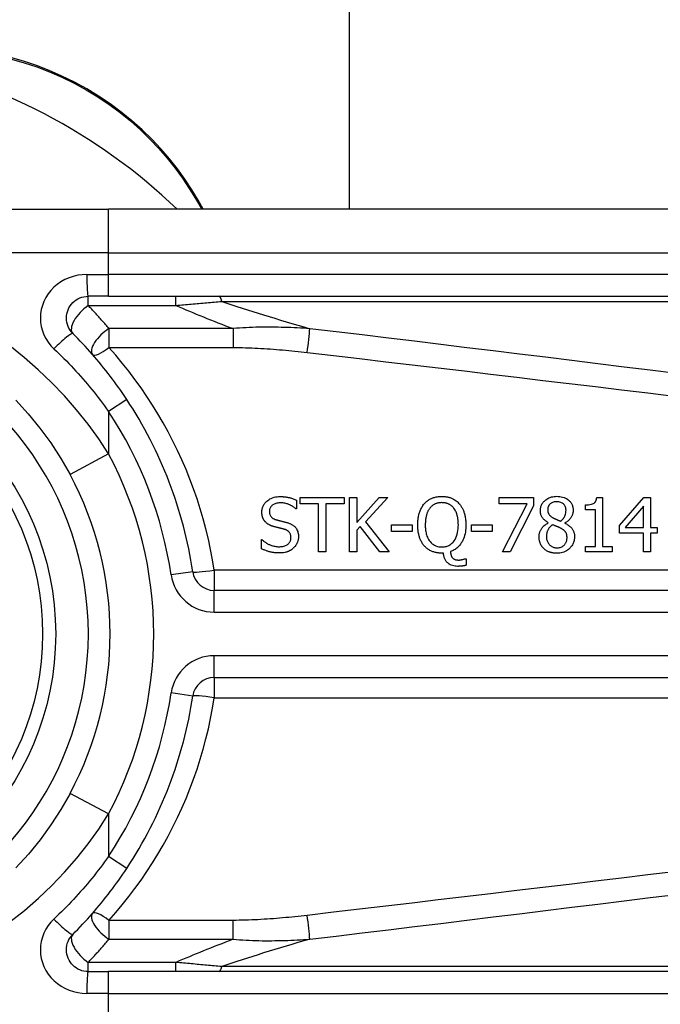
# Model space of a CAD drawing. Header units: inches. Extents: x 20 to 683, y 61 to 320.
# Tile 168 of 256: x 162.95 to 163.529, y 195.4 to 196.29. Entities that reach past the tile are written whole.
import ezdxf

# ---------------------------------------------------------------- set-up
doc = ezdxf.new("R2010")
doc.units = ezdxf.units.IN
doc.header["$MEASUREMENT"] = 0
doc.layers.add('Visible Edges(ANSI)', color=7, linetype='Continuous', lineweight=25)
doc.layers.add('Visible Tangent Edges(ANSI)', color=7, linetype='Continuous', lineweight=25)

msp = doc.modelspace()

# ---------------------------------------------------------------- linework, layer by layer
at = {"layer": 'Visible Edges(ANSI)'}
for p, q in [((163.24834, 196.11859), (163.24834, 214.48973)), ((163.11617, 196.11859), (163.11154, 196.12659)), ((162.79327, 196.11859), (163.03053, 196.11859)), ((163.6796, 196.11859), (163.03053, 196.11859)), ((163.03053, 196.03985), (163.01211, 196.03985)), ((163.03053, 196.03985), (163.6796, 196.03985)), ((163.20023, 195.85566), (163.20023, 195.84785)), ((163.20378, 195.85798), (163.24335, 195.85798)), ((163.20378, 195.85216), (163.20378, 195.85798)), ((163.24335, 195.85798), (163.24335, 195.85216)), ((163.24833, 195.80877), (163.24833, 195.85798)), ((163.24833, 195.85798), (163.25487, 195.85798)), ((163.25487, 195.85798), (163.25487, 195.83537)), ((163.25487, 195.83537), (163.27505, 195.85798)), ((163.28303, 195.85798), (163.26265, 195.836)), ((163.27505, 195.85798), (163.28303, 195.85798)), ((163.38345, 195.8522), (163.38345, 195.85798)), ((163.38345, 195.85798), (163.41467, 195.85798)), ((163.41467, 195.85798), (163.41467, 195.8506)), ((163.47166, 195.85814), (163.47677, 195.85814)), ((163.47677, 195.85814), (163.47677, 195.81379)), ((163.49228, 195.83261), (163.51429, 195.85798)), ((163.51429, 195.85798), (163.52036, 195.85798)), ((163.52036, 195.85798), (163.52036, 195.83098)), ((163.20023, 195.84785), (163.19976, 195.84785)), ((163.22029, 195.85216), (163.20378, 195.85216)), ((163.22029, 195.80877), (163.22029, 195.85216)), ((163.24335, 195.85216), (163.22683, 195.85216)), ((163.22683, 195.85216), (163.22683, 195.80877)), ((163.40885, 195.8522), (163.38345, 195.8522)), ((163.38636, 195.80877), (163.40885, 195.8522)), ((163.41467, 195.8506), (163.39338, 195.80877)), ((163.46149, 195.84677), (163.46149, 195.85128)), ((163.47043, 195.84677), (163.46149, 195.84677)), ((163.47043, 195.81379), (163.47043, 195.84677)), ((163.51401, 195.8502), (163.49746, 195.83098)), ((163.51401, 195.83098), (163.51401, 195.8502)), ((163.25774, 195.83166), (163.25487, 195.82843)), ((163.27573, 195.80877), (163.25774, 195.83166)), ((163.26265, 195.836), (163.28422, 195.80877)), ((163.28614, 195.82731), (163.28614, 195.83329)), ((163.28614, 195.83329), (163.30476, 195.83329)), ((163.30476, 195.83329), (163.30476, 195.82731)), ((163.3586, 195.82731), (163.3586, 195.83329)), ((163.3586, 195.83329), (163.37722, 195.83329)), ((163.37722, 195.83329), (163.37722, 195.82731)), ((163.42787, 195.83505), (163.42787, 195.83525)), ((163.44287, 195.83497), (163.44287, 195.83477)), ((163.49228, 195.82567), (163.49228, 195.83261)), ((163.49746, 195.83098), (163.51401, 195.83098)), ((163.52036, 195.83098), (163.52622, 195.83098)), ((163.52622, 195.83098), (163.52622, 195.82567)), ((163.16869, 195.81993), (163.16917, 195.81993)), ((163.16869, 195.81172), (163.16869, 195.81993)), ((163.25487, 195.82843), (163.25487, 195.80877)), ((163.30476, 195.82731), (163.28614, 195.82731)), ((163.37722, 195.82731), (163.3586, 195.82731)), ((163.51401, 195.82567), (163.49228, 195.82567)), ((163.51401, 195.80877), (163.51401, 195.82567)), ((163.52036, 195.82567), (163.52036, 195.80877)), ((163.52622, 195.82567), (163.52036, 195.82567)), ((163.46149, 195.81379), (163.47043, 195.81379)), ((163.46149, 195.80877), (163.46149, 195.81379)), ((163.47677, 195.81379), (163.4855, 195.81379)), ((163.4855, 195.81379), (163.4855, 195.80877)), ((163.22683, 195.80877), (163.22029, 195.80877)), ((163.25487, 195.80877), (163.24833, 195.80877)), ((163.28422, 195.80877), (163.27573, 195.80877)), ((163.33316, 195.80773), (163.33164, 195.80773)), ((163.3527, 195.80266), (163.35358, 195.80266)), ((163.35358, 195.80266), (163.35358, 195.79672)), ((163.39338, 195.80877), (163.38636, 195.80877)), ((163.4855, 195.80877), (163.46149, 195.80877)), ((163.52036, 195.80877), (163.51401, 195.80877)), ((163.77802, 195.77409), (163.12604, 195.77409)), ((163.12604, 195.69537), (163.77802, 195.69537)), ((163.01211, 195.42961), (163.03053, 195.42961)), ((163.6796, 195.42961), (163.03053, 195.42961))]:
    msp.add_line(p, q, dxfattribs=at)
at = {"layer": 'Visible Edges(ANSI)', "flags": 128}
for points in [[(163.11154, 196.12659), (163.10579, 196.13608), (163.09953, 196.14551), (163.09277, 196.15483), (163.08551, 196.16401), (163.07776, 196.173), (163.06953, 196.18177), (163.06083, 196.19027), (163.05165, 196.19846), (163.04203, 196.20629), (163.03197, 196.21372), (163.02154, 196.22072), (163.01077, 196.22725), (162.99973, 196.2333), (162.98844, 196.23885), (162.97698, 196.24385), (162.96537, 196.2483), (162.95368, 196.25217), (162.94195, 196.25548)], [(162.99819, 196.00624), (162.99691, 196.00766), (162.99577, 196.00921), (162.99478, 196.01087), (162.99396, 196.01261), (162.9933, 196.01443), (162.99282, 196.01631), (162.99253, 196.01822), (162.99242, 196.02015), (162.99251, 196.02208), (162.9928, 196.02399), (162.99328, 196.02587), (162.99394, 196.02769), (162.99477, 196.02945), (162.99576, 196.03111), (162.99691, 196.03266), (162.99819, 196.03409), (162.99962, 196.03538), (163.00116, 196.03652), (163.00282, 196.03752), (163.00456, 196.03834), (163.00638, 196.039), (163.00826, 196.03947), (163.01018, 196.03975), (163.01211, 196.03985)], [(163.04695, 195.94658), (163.04516, 195.94925), (163.04336, 195.95191), (163.04152, 195.95456), (163.03967, 195.95719), (163.03779, 195.95981), (163.03589, 195.96241), (163.03397, 195.96499), (163.03202, 195.96756), (163.03006, 195.97012), (163.02807, 195.97266), (163.02606, 195.97518), (163.02403, 195.97768), (163.02198, 195.98017), (163.01991, 195.98263), (163.01783, 195.98508), (163.01572, 195.98751), (163.01359, 195.98992), (163.01144, 195.99231), (163.00928, 195.99469), (163.0071, 195.99704), (163.00489, 195.99937), (163.00268, 196.00168), (163.00044, 196.00397), (162.99819, 196.00624)], [(162.94677, 195.946), (162.95795, 195.9337), (162.96851, 195.92077), (162.9784, 195.90726), (162.98752, 195.89324), (162.99583, 195.87876)], [(163.16905, 195.84478), (163.16907, 195.84558), (163.16913, 195.84638), (163.16925, 195.84716), (163.16941, 195.84794), (163.16961, 195.84871), (163.16987, 195.84946), (163.17018, 195.85021), (163.17054, 195.85092), (163.17094, 195.85161), (163.17138, 195.85227), (163.17187, 195.85291), (163.17239, 195.85352), (163.17296, 195.85411), (163.17362, 195.85473), (163.1744, 195.85538), (163.17531, 195.85603), (163.17635, 195.85666), (163.17753, 195.85725), (163.17881, 195.85777), (163.18012, 195.85818), (163.18147, 195.85849), (163.18284, 195.8587), (163.18421, 195.85882), (163.1856, 195.85886)], [(163.1856, 195.85886), (163.18617, 195.85885), (163.18673, 195.85884), (163.1873, 195.85882), (163.18787, 195.85879), (163.18844, 195.85876), (163.189, 195.85871), (163.18957, 195.85866), (163.19013, 195.85859), (163.19069, 195.85852), (163.19126, 195.85844), (163.19182, 195.85835), (163.19237, 195.85825), (163.19293, 195.85814), (163.19349, 195.85802), (163.19406, 195.85789), (163.19466, 195.85773), (163.19529, 195.85756), (163.19595, 195.85737), (163.19662, 195.85715), (163.19732, 195.85691), (163.19803, 195.85664), (163.19875, 195.85634), (163.19949, 195.85602), (163.20023, 195.85566)], [(163.31581, 195.85231), (163.3163, 195.85286), (163.31681, 195.85339), (163.31734, 195.85389), (163.31789, 195.85437), (163.31845, 195.85483), (163.31903, 195.85527), (163.31963, 195.85569), (163.32025, 195.85608), (163.32089, 195.85644), (163.32154, 195.85679), (163.32221, 195.85711), (163.32289, 195.8574), (163.32358, 195.85767), (163.32428, 195.85791), (163.32499, 195.85813), (163.32571, 195.85832), (163.32644, 195.85849), (163.32718, 195.85864), (163.32791, 195.85876), (163.32865, 195.85885), (163.3294, 195.85892), (163.33014, 195.85897), (163.33089, 195.859), (163.33164, 195.85901)], [(163.33164, 195.85901), (163.33228, 195.85901), (163.33291, 195.85899), (163.33354, 195.85895), (163.33417, 195.8589), (163.3348, 195.85883), (163.33543, 195.85875), (163.33605, 195.85864), (163.33667, 195.85853), (163.33728, 195.85839), (163.33789, 195.85824), (163.3385, 195.85806), (163.3391, 195.85787), (163.3397, 195.85766), (163.34029, 195.85743), (163.34091, 195.85717), (163.34158, 195.85685), (163.34231, 195.85647), (163.34307, 195.85604), (163.34386, 195.85553), (163.34465, 195.85497), (163.34542, 195.85436), (163.34615, 195.85372), (163.34685, 195.85303), (163.34751, 195.85231)], [(163.42073, 195.84613), (163.42075, 195.84688), (163.42081, 195.84762), (163.42091, 195.84835), (163.42106, 195.84908), (163.42125, 195.84979), (163.42148, 195.85049), (163.42177, 195.85119), (163.42209, 195.85185), (163.42246, 195.8525), (163.42287, 195.85311), (163.42331, 195.85371), (163.4238, 195.85427), (163.42432, 195.85482), (163.42492, 195.85539), (163.42562, 195.85597), (163.42643, 195.85656), (163.42736, 195.85712), (163.4284, 195.85765), (163.42953, 195.85812), (163.4307, 195.85848), (163.4319, 195.85876), (163.43311, 195.85895), (163.43434, 195.85906), (163.43557, 195.85909)], [(163.43557, 195.85909), (163.4369, 195.85906), (163.43823, 195.85894), (163.43954, 195.85874), (163.44084, 195.85845), (163.4421, 195.85805), (163.4433, 195.85755), (163.44434, 195.857), (163.44523, 195.85643), (163.44598, 195.85587), (163.44661, 195.85533), (163.44712, 195.85483), (163.4476, 195.85431), (163.44804, 195.85377), (163.44844, 195.85321), (163.44881, 195.85262), (163.44915, 195.85201), (163.44944, 195.85137), (163.4497, 195.85072), (163.44991, 195.85005), (163.45008, 195.84937), (163.45021, 195.84867), (163.4503, 195.84798), (163.45035, 195.84728), (163.45037, 195.84657)], [(163.46149, 195.85128), (163.46287, 195.85131), (163.46423, 195.8514), (163.46555, 195.85157), (163.46679, 195.85184), (163.46791, 195.85221), (163.46874, 195.85259), (163.46928, 195.85293), (163.4696, 195.85318), (163.46985, 195.85341), (163.47008, 195.85366), (163.47029, 195.85393), (163.47049, 195.85421), (163.47067, 195.8545), (163.47083, 195.85481), (163.47098, 195.85512), (163.47111, 195.85544), (163.47122, 195.85576), (163.47132, 195.85609), (163.4714, 195.85643), (163.47148, 195.85677), (163.47154, 195.85711), (163.47159, 195.85745), (163.47163, 195.85779), (163.47166, 195.85814)], [(163.18604, 195.85319), (163.18518, 195.85317), (163.18433, 195.85311), (163.18348, 195.853), (163.18264, 195.85284), (163.18182, 195.85263), (163.18102, 195.85235), (163.18027, 195.85203), (163.17961, 195.85168), (163.17904, 195.85132), (163.17856, 195.85097), (163.17816, 195.85063), (163.17782, 195.85031), (163.17751, 195.84998), (163.17723, 195.84964), (163.17697, 195.84928), (163.17674, 195.8489), (163.17653, 195.8485), (163.17635, 195.84809), (163.1762, 195.84767), (163.17607, 195.84724), (163.17598, 195.8468), (163.17592, 195.84635), (163.17588, 195.84591), (163.17587, 195.84546)], [(163.19976, 195.84785), (163.19939, 195.84817), (163.19902, 195.84848), (163.19864, 195.84878), (163.19825, 195.84907), (163.19785, 195.84935), (163.19745, 195.84962), (163.19703, 195.84989), (163.19662, 195.85014), (163.19619, 195.85038), (163.19576, 195.85062), (163.19533, 195.85084), (163.19489, 195.85106), (163.19446, 195.85127), (163.19401, 195.85147), (163.19352, 195.85169), (163.19293, 195.85192), (163.19227, 195.85217), (163.19151, 195.85241), (163.19068, 195.85263), (163.18977, 195.85283), (163.18884, 195.85299), (163.18791, 195.8531), (163.18698, 195.85317), (163.18604, 195.85319)], [(163.30991, 195.83333), (163.30991, 195.83413), (163.30993, 195.83493), (163.30997, 195.83574), (163.31001, 195.83654), (163.31008, 195.83734), (163.31016, 195.83815), (163.31026, 195.83895), (163.31038, 195.83975), (163.31051, 195.84054), (163.31067, 195.84133), (163.31084, 195.84212), (163.31104, 195.84289), (163.31125, 195.84366), (163.3115, 195.84442), (163.31176, 195.84519), (163.31206, 195.84598), (163.3124, 195.84677), (163.31276, 195.84757), (163.31317, 195.84837), (163.31361, 195.84918), (163.31409, 195.84998), (163.31462, 195.85077), (163.31519, 195.85155), (163.31581, 195.85231)], [(163.32075, 195.84825), (163.32045, 195.84784), (163.32017, 195.84743), (163.31989, 195.84701), (163.31964, 195.84658), (163.31939, 195.84614), (163.31916, 195.84569), (163.31895, 195.84524), (163.31874, 195.84478), (163.31855, 195.84431), (163.31837, 195.84384), (163.3182, 195.84337), (163.31804, 195.84288), (163.31788, 195.84235), (163.31772, 195.84178), (163.31756, 195.84116), (163.31741, 195.8405), (163.31727, 195.83979), (163.31714, 195.83902), (163.31702, 195.83821), (163.31692, 195.83735), (163.31684, 195.83643), (163.31678, 195.83545), (163.31674, 195.83442), (163.31673, 195.83333)], [(163.33168, 195.85335), (163.33124, 195.85335), (163.3308, 195.85333), (163.33035, 195.85331), (163.32991, 195.85327), (163.32948, 195.85322), (163.32904, 195.85316), (163.3286, 195.85309), (163.32817, 195.85301), (163.32774, 195.85291), (163.32732, 195.8528), (163.3269, 195.85267), (163.32648, 195.85253), (163.32606, 195.85238), (163.32565, 195.8522), (163.3252, 195.85199), (163.32472, 195.85174), (163.32422, 195.85144), (163.3237, 195.8511), (163.32316, 195.8507), (163.32263, 195.85026), (163.32212, 195.84979), (163.32164, 195.8493), (163.32119, 195.84878), (163.32075, 195.84825)], [(163.34257, 195.84825), (163.34224, 195.84865), (163.34191, 195.84905), (163.34156, 195.84943), (163.34119, 195.84979), (163.34082, 195.85014), (163.34042, 195.85047), (163.34002, 195.85079), (163.3396, 195.85109), (163.33916, 195.85137), (163.33871, 195.85164), (163.33825, 195.85189), (163.33778, 195.85211), (163.3373, 195.85232), (163.33681, 195.85251), (163.33632, 195.85267), (163.33582, 195.85282), (163.33531, 195.85295), (163.3348, 195.85306), (163.33428, 195.85315), (163.33377, 195.85323), (163.33325, 195.85328), (163.33273, 195.85332), (163.3322, 195.85334), (163.33168, 195.85335)], [(163.3466, 195.83333), (163.34659, 195.83388), (163.34658, 195.83443), (163.34656, 195.83499), (163.34654, 195.83554), (163.34651, 195.8361), (163.34646, 195.83665), (163.34641, 195.83721), (163.34635, 195.83776), (163.34629, 195.83832), (163.34621, 195.83887), (163.34612, 195.83942), (163.34602, 195.83996), (163.34591, 195.84051), (163.34579, 195.84104), (163.34565, 195.84158), (163.34551, 195.84211), (163.34533, 195.84271), (163.34511, 195.84338), (163.34484, 195.84412), (163.34452, 195.84491), (163.34413, 195.84573), (163.34368, 195.84657), (163.34316, 195.84742), (163.34257, 195.84825)], [(163.34751, 195.85231), (163.34797, 195.85176), (163.34841, 195.85119), (163.34883, 195.8506), (163.34923, 195.85), (163.3496, 195.84939), (163.34995, 195.84877), (163.35029, 195.84813), (163.3506, 195.84749), (163.3509, 195.84683), (163.35118, 195.84616), (163.35144, 195.84549), (163.35169, 195.84479), (163.35193, 195.84406), (163.35216, 195.84329), (163.35237, 195.84248), (163.35257, 195.84163), (163.35276, 195.84075), (163.35292, 195.83982), (163.35306, 195.83886), (163.35319, 195.83784), (163.35328, 195.83679), (163.35336, 195.83568), (163.3534, 195.83453), (163.35342, 195.83333)], [(163.43553, 195.85423), (163.43477, 195.85421), (163.43401, 195.85413), (163.43326, 195.85401), (163.43252, 195.85382), (163.43181, 195.85357), (163.43114, 195.85326), (163.43057, 195.85294), (163.43008, 195.85261), (163.42967, 195.85228), (163.42934, 195.85198), (163.42906, 195.85169), (163.4288, 195.85138), (163.42856, 195.85106), (163.42834, 195.85073), (163.42815, 195.85038), (163.42797, 195.85002), (163.42782, 195.84965), (163.42769, 195.84927), (163.42758, 195.84888), (163.4275, 195.84849), (163.42743, 195.8481), (163.42739, 195.8477), (163.42736, 195.84729), (163.42735, 195.84689)], [(163.42735, 195.84689), (163.42736, 195.84663), (163.42737, 195.84637), (163.42739, 195.84611), (163.42741, 195.84585), (163.42745, 195.84559), (163.42749, 195.84533), (163.42754, 195.84508), (163.4276, 195.84482), (163.42767, 195.84457), (163.42775, 195.84432), (163.42784, 195.84407), (163.42794, 195.84383), (163.42807, 195.84355), (163.42823, 195.84324), (163.42844, 195.8429), (163.42869, 195.84254), (163.429, 195.84215), (163.42937, 195.84175), (163.42977, 195.84136), (163.4302, 195.84099), (163.43064, 195.84064), (163.4311, 195.84031), (163.43158, 195.84), (163.43206, 195.83971)], [(163.4439, 195.84649), (163.4439, 195.84689), (163.44387, 195.84728), (163.44383, 195.84767), (163.44377, 195.84806), (163.44369, 195.84844), (163.44359, 195.84882), (163.44348, 195.84919), (163.44334, 195.84956), (163.44318, 195.84992), (163.443, 195.85027), (163.44281, 195.85061), (163.44259, 195.85094), (163.44236, 195.85125), (163.44211, 195.85156), (163.44185, 195.85185), (163.44155, 195.85215), (163.44115, 195.85251), (163.44061, 195.8529), (163.43994, 195.85329), (163.43913, 195.85364), (163.43826, 195.85392), (163.43736, 195.8541), (163.43645, 195.8542), (163.43553, 195.85423)], [(163.17224, 195.83588), (163.17204, 195.83611), (163.17184, 195.83633), (163.17166, 195.83657), (163.17147, 195.8368), (163.1713, 195.83704), (163.17113, 195.83728), (163.17097, 195.83753), (163.17082, 195.83778), (163.17067, 195.83804), (163.17053, 195.8383), (163.17039, 195.83856), (163.17026, 195.83883), (163.17014, 195.8391), (163.17002, 195.83937), (163.16991, 195.83965), (163.16979, 195.83996), (163.16967, 195.84033), (163.16954, 195.84076), (163.16942, 195.84125), (163.1693, 195.84182), (163.1692, 195.84245), (163.16912, 195.84315), (163.16907, 195.84393), (163.16905, 195.84478)], [(163.17587, 195.84546), (163.17588, 195.84486), (163.17593, 195.84426), (163.17602, 195.84368), (163.17615, 195.84309), (163.17633, 195.84253), (163.17655, 195.84198), (163.1768, 195.8415), (163.17707, 195.84107), (163.17734, 195.8407), (163.17762, 195.84038), (163.17789, 195.8401), (163.17818, 195.83985), (163.17847, 195.8396), (163.17878, 195.83937), (163.1791, 195.83916), (163.17942, 195.83896), (163.17976, 195.83877), (163.18011, 195.83859), (163.18046, 195.83843), (163.18082, 195.83828), (163.18118, 195.83815), (163.18155, 195.83802), (163.18192, 195.8379), (163.18229, 195.8378)], [(163.18229, 195.8378), (163.18274, 195.83768), (163.1832, 195.83756), (163.18365, 195.83744), (163.1841, 195.83733), (163.18454, 195.83721), (163.18498, 195.8371), (163.18542, 195.837), (163.18586, 195.83689), (163.18629, 195.83678), (163.18672, 195.83668), (163.18715, 195.83658), (163.18757, 195.83647), (163.18799, 195.83637), (163.18841, 195.83627), (163.18882, 195.83617), (163.18923, 195.83606), (163.18963, 195.83596), (163.19004, 195.83586), (163.19044, 195.83575), (163.19083, 195.83565), (163.19122, 195.83554), (163.19161, 195.83543), (163.192, 195.83532), (163.19238, 195.83521)], [(163.42787, 195.83525), (163.42746, 195.83549), (163.42705, 195.83575), (163.42664, 195.83601), (163.42623, 195.83629), (163.42584, 195.83657), (163.42544, 195.83686), (163.42506, 195.83717), (163.42469, 195.83748), (163.42432, 195.83781), (163.42397, 195.83814), (163.42363, 195.83849), (163.4233, 195.83884), (163.42299, 195.83921), (163.42269, 195.83959), (163.42239, 195.84001), (163.42209, 195.8405), (163.4218, 195.84104), (163.42153, 195.84165), (163.42128, 195.84234), (163.42107, 195.84308), (163.42092, 195.84384), (163.42081, 195.8446), (163.42075, 195.84536), (163.42073, 195.84613)], [(163.43206, 195.83971), (163.4322, 195.83964), (163.43236, 195.83955), (163.43254, 195.83945), (163.43274, 195.83935), (163.43295, 195.83924), (163.43319, 195.83912), (163.43343, 195.83899), (163.4337, 195.83886), (163.43397, 195.83873), (163.43426, 195.83859), (163.43456, 195.83845), (163.43487, 195.8383), (163.43519, 195.83815), (163.43552, 195.83801), (163.43585, 195.83786), (163.43619, 195.83771), (163.43654, 195.83757), (163.43688, 195.83742), (163.43724, 195.83728), (163.43759, 195.83714), (163.43794, 195.83701), (163.4383, 195.83688), (163.43865, 195.83676), (163.439, 195.83664)], [(163.439, 195.83664), (163.43923, 195.83682), (163.43945, 195.837), (163.43967, 195.83718), (163.4399, 195.83737), (163.44011, 195.83756), (163.44033, 195.83776), (163.44054, 195.83796), (163.44075, 195.83816), (163.44095, 195.83837), (163.44115, 195.83858), (163.44135, 195.8388), (163.44153, 195.83902), (163.44172, 195.83925), (163.44189, 195.83948), (163.44206, 195.83971), (163.44222, 195.83995), (163.44237, 195.84019), (163.44259, 195.84056), (163.44288, 195.84115), (163.44319, 195.84195), (163.44349, 195.84295), (163.44373, 195.84412), (163.44386, 195.8453), (163.4439, 195.84649)], [(163.45037, 195.84657), (163.45036, 195.84612), (163.45033, 195.84567), (163.45028, 195.84522), (163.45022, 195.84478), (163.45014, 195.84434), (163.45005, 195.84391), (163.44994, 195.84347), (163.44981, 195.84304), (163.44966, 195.84261), (163.4495, 195.84219), (163.44932, 195.84175), (163.4491, 195.84125), (163.44883, 195.84072), (163.44851, 195.84016), (163.44815, 195.83958), (163.44773, 195.83899), (163.44726, 195.83838), (163.44673, 195.83779), (163.44616, 195.83723), (163.44555, 195.8367), (163.44492, 195.83621), (163.44426, 195.83576), (163.44358, 195.83535), (163.44287, 195.83497)], [(163.18037, 195.83154), (163.18009, 195.83162), (163.1798, 195.8317), (163.17951, 195.83178), (163.17922, 195.83187), (163.17894, 195.83196), (163.17865, 195.83205), (163.17837, 195.83215), (163.17809, 195.83225), (163.17781, 195.83236), (163.17753, 195.83246), (163.17725, 195.83258), (163.17697, 195.83269), (163.1767, 195.83281), (163.17643, 195.83293), (163.17616, 195.83306), (163.17589, 195.83319), (163.1756, 195.83334), (163.17526, 195.83353), (163.17485, 195.83377), (163.17439, 195.83406), (163.17389, 195.83442), (163.17336, 195.83484), (163.1728, 195.83532), (163.17224, 195.83588)], [(163.18927, 195.8293), (163.1889, 195.82941), (163.18855, 195.8295), (163.18822, 195.82959), (163.18791, 195.82967), (163.18761, 195.82975), (163.18732, 195.82983), (163.18704, 195.8299), (163.18676, 195.82997), (163.18648, 195.83004), (163.1862, 195.83011), (163.18591, 195.83018), (163.18562, 195.83025), (163.18531, 195.83032), (163.18499, 195.8304), (163.18466, 195.83048), (163.1843, 195.83057), (163.18392, 195.83066), (163.18352, 195.83076), (163.18308, 195.83086), (163.18262, 195.83098), (163.18212, 195.8311), (163.18158, 195.83123), (163.181, 195.83138), (163.18037, 195.83154)], [(163.19533, 195.82177), (163.19531, 195.82238), (163.19526, 195.823), (163.19517, 195.82361), (163.19503, 195.82421), (163.19484, 195.8248), (163.19461, 195.82536), (163.19436, 195.82585), (163.19408, 195.82627), (163.19381, 195.82663), (163.19355, 195.82693), (163.1933, 195.82718), (163.19304, 195.82741), (163.19276, 195.82764), (163.19248, 195.82784), (163.19219, 195.82804), (163.19188, 195.82822), (163.19158, 195.82839), (163.19126, 195.82855), (163.19094, 195.8287), (163.19061, 195.82884), (163.19028, 195.82897), (163.18994, 195.82909), (163.18961, 195.8292), (163.18927, 195.8293)], [(163.19238, 195.83521), (163.1929, 195.83504), (163.19343, 195.83486), (163.19395, 195.83466), (163.19446, 195.83445), (163.19497, 195.83423), (163.19547, 195.83398), (163.19596, 195.83373), (163.19644, 195.83345), (163.19691, 195.83316), (163.19737, 195.83285), (163.19781, 195.83252), (163.19827, 195.83215), (163.19875, 195.83171), (163.19925, 195.83118), (163.19975, 195.83058), (163.20024, 195.82988), (163.2007, 195.8291), (163.20111, 195.82826), (163.20144, 195.82739), (163.20171, 195.8265), (163.20191, 195.82559), (163.20204, 195.82467), (163.20212, 195.82374), (163.20215, 195.8228)], [(163.31577, 195.81443), (163.31527, 195.81502), (163.3148, 195.81564), (163.31436, 195.81627), (163.31394, 195.81691), (163.31355, 195.81757), (163.31318, 195.81824), (163.31283, 195.81893), (163.3125, 195.81963), (163.3122, 195.82034), (163.31191, 195.82106), (163.31165, 195.82179), (163.3114, 195.82255), (163.31117, 195.82332), (163.31096, 195.82412), (163.31076, 195.82493), (163.31059, 195.82577), (163.31043, 195.82663), (163.3103, 195.82752), (163.31018, 195.82842), (163.31008, 195.82936), (163.31001, 195.83031), (163.30995, 195.83129), (163.30992, 195.8323), (163.30991, 195.83333)], [(163.31673, 195.83333), (163.31674, 195.83231), (163.31677, 195.83129), (163.31684, 195.83026), (163.31693, 195.82923), (163.31705, 195.8282), (163.31721, 195.82718), (163.31741, 195.82616), (163.31764, 195.82516), (163.31792, 195.82417), (163.31823, 195.8232), (163.31861, 195.82223), (163.31908, 195.82122), (163.31963, 195.82019), (163.32029, 195.81915), (163.32107, 195.81813), (163.32197, 195.81714), (163.32296, 195.81625), (163.32403, 195.81546), (163.32517, 195.81479), (163.3264, 195.81424), (163.32768, 195.81382), (163.32899, 195.81353), (163.33033, 195.81336), (163.33168, 195.81331)], [(163.33168, 195.81331), (163.33252, 195.81333), (163.33336, 195.81339), (163.33419, 195.8135), (163.335, 195.81365), (163.33581, 195.81386), (163.33661, 195.81411), (163.33739, 195.81442), (163.33815, 195.81477), (163.33887, 195.81518), (163.33957, 195.81563), (163.34023, 195.81612), (163.34087, 195.81666), (163.34148, 195.81725), (163.34217, 195.818), (163.3429, 195.81894), (163.34366, 195.82011), (163.3444, 195.82152), (163.34506, 195.82311), (163.34558, 195.82476), (163.34598, 195.82644), (163.34626, 195.82815), (163.34645, 195.82987), (163.34656, 195.8316), (163.3466, 195.83333)], [(163.35342, 195.83333), (163.35339, 195.83173), (163.3533, 195.83012), (163.35316, 195.82851), (163.35294, 195.82691), (163.35264, 195.82532), (163.35227, 195.82375), (163.35181, 195.82221), (163.35126, 195.82071), (163.35064, 195.81931), (163.34998, 195.81805), (163.3493, 195.81691), (163.34861, 195.81589), (163.34791, 195.81499), (163.34723, 195.8142), (163.34657, 195.81351), (163.3459, 195.81287), (163.34519, 195.81226), (163.34444, 195.81169), (163.34367, 195.81116), (163.34287, 195.81066), (163.34205, 195.81021), (163.34121, 195.80981), (163.34034, 195.80945), (163.33946, 195.80912)], [(163.41954, 195.82236), (163.41955, 195.8229), (163.41958, 195.82343), (163.41963, 195.82396), (163.4197, 195.82449), (163.41979, 195.82501), (163.4199, 195.82553), (163.42003, 195.82604), (163.42018, 195.82655), (163.42035, 195.82705), (163.42055, 195.82755), (163.42077, 195.82806), (163.42103, 195.8286), (163.42134, 195.82916), (163.42169, 195.82974), (163.4221, 195.83034), (163.42256, 195.83094), (163.42308, 195.83155), (163.42367, 195.83215), (163.4243, 195.83273), (163.42496, 195.83326), (163.42565, 195.83376), (163.42637, 195.83422), (163.42711, 195.83465), (163.42787, 195.83505)], [(163.43182, 195.83337), (163.43146, 195.83313), (163.43112, 195.83288), (163.43078, 195.83261), (163.43045, 195.83234), (163.43013, 195.83206), (163.42982, 195.83177), (163.42953, 195.83147), (163.42924, 195.83115), (163.42896, 195.83083), (163.42869, 195.8305), (163.42844, 195.83016), (163.42819, 195.8298), (163.42795, 195.82942), (163.4277, 195.82899), (163.42745, 195.82852), (163.42721, 195.82801), (163.42699, 195.82745), (163.42678, 195.82684), (163.42659, 195.82619), (163.42645, 195.82553), (163.42634, 195.82486), (163.42626, 195.82419), (163.42621, 195.82352), (163.4262, 195.82284)], [(163.43904, 195.8303), (163.43888, 195.83039), (163.43872, 195.83047), (163.43856, 195.83056), (163.43839, 195.83065), (163.43821, 195.83073), (163.43803, 195.83082), (163.43783, 195.83091), (163.43763, 195.831), (163.43741, 195.8311), (163.43718, 195.8312), (163.43693, 195.8313), (163.43667, 195.83141), (163.43639, 195.83152), (163.43609, 195.83165), (163.43577, 195.83177), (163.43544, 195.83191), (163.43507, 195.83206), (163.43469, 195.83221), (163.43428, 195.83238), (163.43385, 195.83255), (163.43338, 195.83274), (163.43289, 195.83294), (163.43237, 195.83315), (163.43182, 195.83337)], [(163.44482, 195.82185), (163.44481, 195.82238), (163.44478, 195.82291), (163.44473, 195.82344), (163.44465, 195.82397), (163.44454, 195.8245), (163.4444, 195.82501), (163.44423, 195.82551), (163.44403, 195.82596), (163.44381, 195.82637), (163.44358, 195.82674), (163.44334, 195.82707), (163.44308, 195.82737), (163.44282, 195.82764), (163.44254, 195.82791), (163.44224, 195.82818), (163.44193, 195.82844), (163.4416, 195.82869), (163.44126, 195.82894), (163.44091, 195.82918), (163.44055, 195.82942), (163.44018, 195.82965), (163.4398, 195.82987), (163.43942, 195.83009), (163.43904, 195.8303)], [(163.44287, 195.83477), (163.44356, 195.83443), (163.44425, 195.83408), (163.44493, 195.83369), (163.44559, 195.83329), (163.44623, 195.83286), (163.44686, 195.8324), (163.44746, 195.83191), (163.44803, 195.8314), (163.44857, 195.83085), (163.44907, 195.8303), (163.4495, 195.82975), (163.44987, 195.82921), (163.45019, 195.82867), (163.45047, 195.82813), (163.45071, 195.82759), (163.45091, 195.82704), (163.45108, 195.82649), (163.45123, 195.82593), (163.45135, 195.82537), (163.45144, 195.82479), (163.45151, 195.82422), (163.45156, 195.82364), (163.45159, 195.82306), (163.4516, 195.82248)], [(163.16917, 195.81993), (163.16964, 195.8195), (163.17012, 195.81908), (163.17061, 195.81868), (163.17111, 195.81829), (163.17162, 195.81792), (163.17213, 195.81756), (163.17266, 195.81721), (163.1732, 195.81688), (163.17374, 195.81656), (163.1743, 195.81625), (163.17486, 195.81596), (163.17543, 195.81569), (163.17601, 195.81543), (163.1766, 195.81518), (163.17723, 195.81493), (163.17789, 195.8147), (163.17859, 195.81447), (163.17933, 195.81425), (163.1801, 195.81406), (163.1809, 195.81389), (163.18173, 195.81375), (163.18258, 195.81364), (163.18346, 195.81357), (163.18436, 195.81355)], [(163.18436, 195.81355), (163.18525, 195.81357), (163.18616, 195.81362), (163.18706, 195.81371), (163.18796, 195.81385), (163.18884, 195.81404), (163.1897, 195.81429), (163.1905, 195.81459), (163.1912, 195.81492), (163.1918, 195.81526), (163.19231, 195.81561), (163.19275, 195.81596), (163.19312, 195.81631), (163.19347, 195.81667), (163.1938, 195.81705), (163.19409, 195.81746), (163.19436, 195.81788), (163.19459, 195.81833), (163.1948, 195.81879), (163.19496, 195.81927), (163.1951, 195.81976), (163.1952, 195.82025), (163.19527, 195.82075), (163.19532, 195.82126), (163.19533, 195.82177)], [(163.20215, 195.8228), (163.20214, 195.82231), (163.20212, 195.82183), (163.20207, 195.82134), (163.20202, 195.82086), (163.20194, 195.82038), (163.20185, 195.81991), (163.20175, 195.81943), (163.20162, 195.81897), (163.20149, 195.8185), (163.20133, 195.81804), (163.20116, 195.81758), (163.20098, 195.81712), (163.20078, 195.81667), (163.20057, 195.81623), (163.20035, 195.8158), (163.20011, 195.81538), (163.19986, 195.81496), (163.19959, 195.81456), (163.19931, 195.81416), (163.19901, 195.81378), (163.1987, 195.8134), (163.19837, 195.81304), (163.19803, 195.81269), (163.19768, 195.81235)], [(163.42376, 195.81188), (163.42347, 195.81217), (163.42319, 195.81247), (163.42291, 195.81278), (163.42265, 195.81309), (163.4224, 195.81341), (163.42215, 195.81374), (163.42192, 195.81408), (163.4217, 195.81442), (163.42149, 195.81477), (163.42129, 195.81513), (163.4211, 195.81549), (163.42092, 195.81587), (163.42075, 195.81625), (163.42059, 195.81665), (163.42042, 195.8171), (163.42026, 195.81759), (163.4201, 195.81811), (163.41996, 195.81867), (163.41983, 195.81927), (163.41972, 195.81989), (163.41964, 195.8205), (163.41958, 195.82112), (163.41955, 195.82174), (163.41954, 195.82236)], [(163.4262, 195.82284), (163.42622, 195.82206), (163.42629, 195.82127), (163.4264, 195.8205), (163.42657, 195.81974), (163.42679, 195.81899), (163.42708, 195.81825), (163.4274, 195.81756), (163.42777, 195.81693), (163.42815, 195.81636), (163.42855, 195.81585), (163.42896, 195.81539), (163.42938, 195.81497), (163.42981, 195.81459), (163.43026, 195.81424), (163.43073, 195.81392), (163.43122, 195.81363), (163.43173, 195.81337), (163.43227, 195.81314), (163.43281, 195.81296), (163.43337, 195.81281), (163.43393, 195.81269), (163.4345, 195.81262), (163.43507, 195.81257), (163.43565, 195.81255)], [(163.4516, 195.82248), (163.45158, 195.82162), (163.45151, 195.82076), (163.4514, 195.81991), (163.45123, 195.81908), (163.45102, 195.81825), (163.45075, 195.81743), (163.45043, 195.81663), (163.45005, 195.81585), (163.44963, 195.8151), (163.44917, 195.81438), (163.44866, 195.81369), (163.4481, 195.81303), (163.44751, 195.8124), (163.44684, 195.81175), (163.44607, 195.8111), (163.44519, 195.81045), (163.44421, 195.80983), (163.44313, 195.80925), (163.44194, 195.80875), (163.44071, 195.80834), (163.43945, 195.80803), (163.43817, 195.80781), (163.43687, 195.80769), (163.43557, 195.80765)], [(163.43565, 195.81255), (163.43643, 195.81258), (163.43721, 195.81265), (163.43797, 195.81278), (163.43873, 195.81296), (163.43947, 195.81321), (163.44017, 195.81351), (163.44079, 195.81386), (163.44134, 195.81422), (163.44183, 195.8146), (163.44225, 195.81499), (163.44263, 195.81538), (163.44297, 195.81579), (163.44328, 195.81622), (163.44357, 195.81667), (163.44382, 195.81714), (163.44405, 195.81763), (163.44424, 195.81813), (163.44441, 195.81864), (163.44454, 195.81917), (163.44465, 195.81969), (163.44473, 195.82023), (163.44478, 195.82077), (163.44481, 195.82131), (163.44482, 195.82185)], [(163.18484, 195.80789), (163.18415, 195.80789), (163.18345, 195.80791), (163.18274, 195.80793), (163.18204, 195.80797), (163.18133, 195.80802), (163.18062, 195.80809), (163.17991, 195.80817), (163.1792, 195.80826), (163.1785, 195.80837), (163.1778, 195.8085), (163.17711, 195.80865), (163.17643, 195.80881), (163.17577, 195.809), (163.17511, 195.8092), (163.17445, 195.80941), (163.1738, 195.80963), (163.17314, 195.80986), (163.1725, 195.81009), (163.17185, 195.81034), (163.17121, 195.8106), (163.17057, 195.81086), (163.16994, 195.81114), (163.16931, 195.81142), (163.16869, 195.81172)], [(163.19768, 195.81235), (163.19738, 195.81209), (163.19708, 195.81183), (163.19677, 195.81158), (163.19645, 195.81133), (163.19614, 195.8111), (163.19581, 195.81087), (163.19548, 195.81065), (163.19515, 195.81044), (163.19481, 195.81023), (163.19446, 195.81004), (163.19412, 195.80985), (163.19376, 195.80967), (163.1934, 195.8095), (163.19304, 195.80933), (163.19267, 195.80918), (163.19229, 195.80903), (163.19185, 195.80886), (163.19128, 195.80868), (163.19058, 195.80849), (163.18974, 195.80831), (163.18876, 195.80814), (163.18762, 195.80801), (163.18632, 195.80792), (163.18484, 195.80789)], [(163.33164, 195.80773), (163.3309, 195.80774), (163.33016, 195.80777), (163.32942, 195.80782), (163.32868, 195.80789), (163.32795, 195.80798), (163.32722, 195.80809), (163.3265, 195.80823), (163.32578, 195.80839), (163.32507, 195.80858), (163.32436, 195.80879), (163.32366, 195.80903), (163.32296, 195.80929), (163.32228, 195.80958), (163.32161, 195.8099), (163.32095, 195.81024), (163.3203, 195.81061), (163.31967, 195.81101), (163.31906, 195.81143), (163.31846, 195.81187), (163.31788, 195.81234), (163.31732, 195.81283), (163.31679, 195.81334), (163.31627, 195.81387), (163.31577, 195.81443)], [(163.43557, 195.80765), (163.43513, 195.80765), (163.43469, 195.80766), (163.43425, 195.80769), (163.43381, 195.80771), (163.43338, 195.80775), (163.43294, 195.8078), (163.43251, 195.80786), (163.43208, 195.80792), (163.43165, 195.808), (163.43122, 195.80808), (163.43079, 195.80818), (163.43037, 195.80828), (163.42994, 195.8084), (163.42953, 195.80853), (163.42911, 195.80867), (163.42869, 195.80882), (163.42819, 195.80902), (163.42762, 195.80927), (163.427, 195.80957), (163.42633, 195.80994), (163.42565, 195.81037), (163.42499, 195.81083), (163.42436, 195.81133), (163.42376, 195.81188)], [(163.34592, 195.7958), (163.34475, 195.79584), (163.34359, 195.79595), (163.34244, 195.79615), (163.34132, 195.79644), (163.34022, 195.79683), (163.33922, 195.7973), (163.33835, 195.79781), (163.33761, 195.79833), (163.33699, 195.79884), (163.33648, 195.79932), (163.33603, 195.7998), (163.33561, 195.80031), (163.33523, 195.80084), (163.33489, 195.8014), (163.33457, 195.80197), (163.33429, 195.80257), (163.33404, 195.80319), (163.33383, 195.80381), (163.33365, 195.80445), (163.3335, 195.8051), (163.33337, 195.80575), (163.33328, 195.80641), (163.3332, 195.80707), (163.33316, 195.80773)], [(163.33946, 195.80912), (163.33948, 195.80892), (163.3395, 195.80871), (163.33952, 195.80851), (163.33955, 195.8083), (163.33958, 195.8081), (163.33961, 195.80789), (163.33964, 195.80769), (163.33968, 195.80748), (163.33972, 195.80728), (163.33976, 195.80707), (163.3398, 195.80687), (163.33985, 195.80667), (163.3399, 195.80647), (163.33996, 195.80627), (163.34002, 195.80607), (163.34008, 195.80587), (163.34015, 195.80566), (163.34024, 195.8054), (163.34036, 195.80511), (163.3405, 195.80478), (163.34067, 195.80445), (163.34087, 195.80412), (163.34109, 195.8038), (163.34133, 195.8035)], [(163.34133, 195.8035), (163.34149, 195.80333), (163.34165, 195.80317), (163.34182, 195.80301), (163.34199, 195.80287), (163.34217, 195.80273), (163.34235, 195.80259), (163.34254, 195.80247), (163.34273, 195.80235), (163.34294, 195.80224), (163.34314, 195.80214), (163.34336, 195.80204), (163.34358, 195.80196), (163.34381, 195.80188), (163.34406, 195.80181), (163.34431, 195.80175), (163.34459, 195.80169), (163.34488, 195.80164), (163.34518, 195.8016), (163.34548, 195.80157), (163.34579, 195.80155), (163.34609, 195.80153), (163.34639, 195.80152), (163.3467, 195.80151), (163.34699, 195.80151)], [(163.34699, 195.80151), (163.34716, 195.80151), (163.34733, 195.80151), (163.3475, 195.80152), (163.34768, 195.80153), (163.34785, 195.80155), (163.34802, 195.80156), (163.34819, 195.80158), (163.34837, 195.8016), (163.34854, 195.80163), (163.34872, 195.80165), (163.34889, 195.80168), (163.34906, 195.80171), (163.34923, 195.80174), (163.3494, 195.80177), (163.34957, 195.80181), (163.34974, 195.80184), (163.3499, 195.80188), (163.35007, 195.80192), (163.35029, 195.80197), (163.35067, 195.80206), (163.35115, 195.80218), (163.35169, 195.80233), (163.35222, 195.80249), (163.3527, 195.80266)], [(163.35358, 195.79672), (163.35318, 195.79663), (163.35278, 195.79654), (163.3524, 195.79646), (163.35202, 195.79638), (163.35165, 195.79632), (163.35129, 195.79625), (163.35094, 195.7962), (163.35061, 195.79615), (163.35028, 195.7961), (163.34998, 195.79606), (163.34968, 195.79603), (163.34939, 195.79599), (163.3491, 195.79596), (163.34882, 195.79594), (163.34853, 195.79591), (163.34824, 195.79589), (163.34795, 195.79587), (163.34766, 195.79585), (163.34737, 195.79584), (163.34708, 195.79583), (163.34679, 195.79582), (163.3465, 195.79581), (163.34621, 195.79581), (163.34592, 195.7958)], [(162.99583, 195.5907), (162.98753, 195.57619), (162.97844, 195.56212), (162.96859, 195.54858), (162.95805, 195.53564), (162.94685, 195.52335)], [(162.99819, 195.46322), (163.00044, 195.46549), (163.00268, 195.46778), (163.00489, 195.47009), (163.0071, 195.47242), (163.00928, 195.47477), (163.01144, 195.47715), (163.01359, 195.47954), (163.01572, 195.48195), (163.01783, 195.48438), (163.01991, 195.48683), (163.02198, 195.48929), (163.02403, 195.49178), (163.02606, 195.49428), (163.02807, 195.4968), (163.03006, 195.49934), (163.03202, 195.5019), (163.03397, 195.50447), (163.03589, 195.50705), (163.03779, 195.50966), (163.03967, 195.51227), (163.04152, 195.5149), (163.04336, 195.51755), (163.04516, 195.52021), (163.04695, 195.52289)], [(163.01211, 195.42961), (163.01018, 195.42971), (163.00828, 195.43), (163.00642, 195.43048), (163.0046, 195.43113), (163.00286, 195.43195), (163.0012, 195.43293), (162.99965, 195.43407), (162.99822, 195.43535), (162.99692, 195.43677), (162.99578, 195.43832), (162.99479, 195.43998), (162.99396, 195.44173), (162.9933, 195.44355), (162.99282, 195.44543), (162.99252, 195.44735), (162.99242, 195.44928), (162.99251, 195.45121), (162.9928, 195.45312), (162.99327, 195.455), (162.99392, 195.45683), (162.99475, 195.45858), (162.99574, 195.46024), (162.9969, 195.46179), (162.99819, 195.46322)]]:
    msp.add_lwpolyline(points, dxfattribs=at)
at = {"layer": 'Visible Edges(ANSI)'}
msp.add_circle((162.72684, 195.73473), 0.25591, dxfattribs=at)
for centre, radius, start, end in [((162.72684, 195.73558), 0.52953, 46.3272, 78.3795), ((162.72684, 195.73473), 0.38386, 8.41327, 33.49631), ((162.72684, 195.73473), 0.30512, 331.83282, 28.16718), ((163.12604, 195.79377), 0.01969, 188.41327, 270), ((163.12604, 195.67569), 0.01969, 90, 171.58673), ((162.72684, 195.73473), 0.38386, 326.50369, 351.58673)]:
    msp.add_arc(centre, radius, start, end, dxfattribs=at)
at = {"layer": 'Visible Tangent Edges(ANSI)'}
for p, q in [((163.10917, 196.12804), (163.11468, 196.11859)), ((163.03053, 196.07922), (163.03053, 196.11859)), ((163.03053, 196.07922), (162.75938, 196.07922)), ((163.03053, 196.07922), (163.6796, 196.07922)), ((163.03053, 196.05953), (163.03053, 196.07922)), ((163.01088, 196.05953), (163.03053, 196.05953)), ((163.03053, 196.03985), (163.03053, 196.05953)), ((163.6796, 196.05953), (163.03053, 196.05953)), ((163.01211, 196.03151), (163.01211, 196.03985)), ((163.09145, 196.03151), (163.09145, 196.03985)), ((163.13278, 196.03525), (163.68192, 196.03525)), ((163.01211, 196.03151), (163.09145, 196.03151)), ((163.14308, 196.01062), (163.03088, 196.01062)), ((163.03088, 196.01062), (163.03088, 195.99352)), ((163.14308, 196.01062), (163.14308, 195.99352)), ((163.03088, 195.99352), (163.14308, 195.99352)), ((163.04695, 195.94658), (163.03053, 195.93571)), ((163.03053, 195.93571), (163.03053, 195.89734)), ((163.03053, 195.89734), (162.99583, 195.87876)), ((163.10657, 195.79089), (163.0871, 195.78801)), ((163.77802, 195.79238), (163.12604, 195.79238)), ((163.12604, 195.79238), (163.12604, 195.77409)), ((163.12604, 195.7544), (163.12604, 195.77409)), ((163.12604, 195.7544), (163.77802, 195.7544)), ((163.12604, 195.69537), (163.12604, 195.71506)), ((163.77802, 195.71506), (163.12604, 195.71506)), ((163.12604, 195.69537), (163.12604, 195.67708)), ((163.10657, 195.67857), (163.0871, 195.68145)), ((163.12604, 195.67708), (163.77802, 195.67708)), ((163.03053, 195.57212), (162.99583, 195.5907)), ((163.03053, 195.57212), (163.03053, 195.53375)), ((163.04695, 195.52289), (163.03053, 195.53375)), ((163.14308, 195.47594), (163.03088, 195.47594)), ((163.03088, 195.47594), (163.03088, 195.45884)), ((163.14308, 195.45884), (163.14308, 195.47594)), ((163.03088, 195.45884), (163.14308, 195.45884)), ((163.01211, 195.42961), (163.01211, 195.43795)), ((163.09145, 195.43795), (163.01211, 195.43795)), ((163.09145, 195.42961), (163.09145, 195.43795)), ((163.03053, 195.40993), (163.03053, 195.42961)), ((163.68192, 195.43421), (163.13278, 195.43421)), ((163.03053, 195.40993), (163.01088, 195.40993)), ((163.03053, 195.40993), (163.6796, 195.40993)), ((163.03053, 195.39024), (163.03053, 195.40993))]:
    msp.add_line(p, q, dxfattribs=at)
at = {"layer": 'Visible Tangent Edges(ANSI)', "flags": 128}
for points in [[(162.94291, 196.25411), (162.95439, 196.25084), (162.96583, 196.24703), (162.97719, 196.24267), (162.98841, 196.23775), (162.99946, 196.23232), (163.01027, 196.22639), (163.02082, 196.21999), (163.03104, 196.21315), (163.04089, 196.20589), (163.05033, 196.19823), (163.05932, 196.19022), (163.06786, 196.18192), (163.07594, 196.17336), (163.08355, 196.16457), (163.09069, 196.15561), (163.09734, 196.1465), (163.1035, 196.1373), (163.10917, 196.12804)], [(163.01088, 196.05953), (163.00676, 196.05934), (163.00267, 196.05877), (162.99866, 196.05783), (162.99479, 196.05653), (162.99106, 196.05487), (162.98754, 196.05289), (162.98424, 196.05059), (162.9812, 196.04802), (162.97845, 196.04516), (162.97601, 196.04205), (162.9739, 196.03873), (162.97213, 196.03523), (162.97072, 196.03158), (162.9697, 196.02782), (162.96908, 196.02399), (162.96889, 196.02013), (162.96911, 196.01627), (162.96974, 196.01245), (162.97076, 196.0087), (162.97216, 196.00506), (162.97392, 196.00157), (162.97602, 195.99826), (162.97845, 195.99516), (162.98119, 195.99232)], [(163.09145, 196.03151), (163.09319, 196.03167), (163.09492, 196.03183), (163.09666, 196.03199), (163.09839, 196.03215), (163.10012, 196.03231), (163.10185, 196.03247), (163.10358, 196.03263), (163.10531, 196.03279), (163.10704, 196.03295), (163.10877, 196.03311), (163.11049, 196.03326), (163.11222, 196.03342), (163.11394, 196.03358), (163.11567, 196.03373), (163.11739, 196.03389), (163.11911, 196.03404), (163.12082, 196.0342), (163.12254, 196.03435), (163.12425, 196.0345), (163.12596, 196.03465), (163.12767, 196.0348), (163.12938, 196.03495), (163.13108, 196.0351), (163.13278, 196.03525)], [(163.03088, 196.01062), (163.03012, 196.01152), (163.02936, 196.01242), (163.0286, 196.01332), (163.02783, 196.01421), (163.02706, 196.0151), (163.02629, 196.01599), (163.02552, 196.01688), (163.02475, 196.01776), (163.02397, 196.01864), (163.0232, 196.01952), (163.02242, 196.02039), (163.02163, 196.02126), (163.02085, 196.02213), (163.02007, 196.023), (163.01928, 196.02386), (163.01849, 196.02472), (163.0177, 196.02558), (163.01691, 196.02643), (163.01611, 196.02729), (163.01531, 196.02813), (163.01451, 196.02898), (163.01371, 196.02983), (163.01291, 196.03067), (163.01211, 196.03151)], [(163.21239, 196.01053), (163.20954, 196.01072), (163.20669, 196.0109), (163.20383, 196.01107), (163.20097, 196.01122), (163.19811, 196.01136), (163.19525, 196.01148), (163.19238, 196.01159), (163.18951, 196.01169), (163.18664, 196.01176), (163.18376, 196.01183), (163.18088, 196.01187), (163.17799, 196.0119), (163.1751, 196.01191), (163.17221, 196.01191), (163.16932, 196.01188), (163.16642, 196.01184), (163.16351, 196.01177), (163.16061, 196.01168), (163.15769, 196.01157), (163.15478, 196.01143), (163.15186, 196.01127), (163.14894, 196.01108), (163.14601, 196.01086), (163.14308, 196.01062)], [(163.54371, 195.97001), (163.52005, 195.97296), (163.49639, 195.9759), (163.47273, 195.97883), (163.44906, 195.98175), (163.4254, 195.98467), (163.40173, 195.98758), (163.37807, 195.99048), (163.3544, 195.99337), (163.33073, 195.99625), (163.30706, 195.99912), (163.28339, 196.00199), (163.25973, 196.00484), (163.23606, 196.00769), (163.21239, 196.01053)], [(163.03053, 195.89734), (163.02165, 195.91105), (163.01201, 195.9244), (163.00167, 195.93735), (162.99069, 195.94988), (162.9791, 195.96194), (162.96698, 195.97349), (162.95437, 195.9845), (162.94134, 195.99492)], [(162.98119, 195.99232), (162.98347, 195.99016), (162.98573, 195.98799), (162.98798, 195.9858), (162.9902, 195.98359), (162.99241, 195.98136), (162.9946, 195.97911), (162.99677, 195.97684), (162.99893, 195.97455), (163.00106, 195.97224), (163.00318, 195.96992), (163.00527, 195.96758), (163.00734, 195.96522), (163.0094, 195.96285), (163.01143, 195.96046), (163.01344, 195.95805), (163.01543, 195.95562), (163.0174, 195.95319), (163.01934, 195.95073), (163.02126, 195.94826), (163.02316, 195.94578), (163.02504, 195.94328), (163.0269, 195.94077), (163.02873, 195.93825), (163.03053, 195.93571)], [(163.12604, 195.79238), (163.1245, 195.80177), (163.12273, 195.81112), (163.12073, 195.82041), (163.1185, 195.82963), (163.11605, 195.83879), (163.11337, 195.84788), (163.11049, 195.8569), (163.10738, 195.86583), (163.10406, 195.87467), (163.10053, 195.88341), (163.0968, 195.89206), (163.09286, 195.9006), (163.08872, 195.90903), (163.08438, 195.91734), (163.07985, 195.92554), (163.07512, 195.93362), (163.07021, 195.94158), (163.06512, 195.94941), (163.05985, 195.9571), (163.05439, 195.96467), (163.04877, 195.9721), (163.04297, 195.97938), (163.03701, 195.98653), (163.03088, 195.99352)], [(163.14308, 195.99352), (163.14588, 195.99351), (163.14868, 195.99348), (163.15148, 195.99343), (163.15428, 195.99336), (163.15708, 195.99327), (163.15988, 195.99317), (163.16267, 195.99304), (163.16547, 195.99291), (163.16826, 195.99275), (163.17106, 195.99259), (163.17385, 195.9924), (163.17664, 195.99221), (163.17944, 195.992), (163.18223, 195.99179), (163.18501, 195.99156), (163.1878, 195.99131), (163.19059, 195.99106), (163.19337, 195.9908), (163.19616, 195.99052), (163.19894, 195.99024), (163.20172, 195.98995), (163.2045, 195.98965), (163.20728, 195.98933), (163.21006, 195.98901)], [(163.21006, 195.98901), (163.23373, 195.98625), (163.2574, 195.98348), (163.28107, 195.9807), (163.30474, 195.97791), (163.32841, 195.97511), (163.35208, 195.97231), (163.37574, 195.9695), (163.39941, 195.96667), (163.42307, 195.96384), (163.44674, 195.961), (163.4704, 195.95816), (163.49407, 195.9553), (163.51773, 195.95244), (163.54139, 195.94956)], [(163.03088, 195.47594), (163.03701, 195.48293), (163.04297, 195.49008), (163.04877, 195.49736), (163.05439, 195.50479), (163.05985, 195.51235), (163.06512, 195.52005), (163.07021, 195.52788), (163.07512, 195.53584), (163.07985, 195.54392), (163.08438, 195.55212), (163.08872, 195.56043), (163.09286, 195.56886), (163.0968, 195.5774), (163.10053, 195.58605), (163.10406, 195.5948), (163.10738, 195.60364), (163.11048, 195.61256), (163.11337, 195.62158), (163.11605, 195.63067), (163.1185, 195.63983), (163.12072, 195.64906), (163.12273, 195.65834), (163.1245, 195.66769), (163.12604, 195.67708)], [(162.94144, 195.47452), (162.95452, 195.48492), (162.96715, 195.4959), (162.97928, 195.50743), (162.99084, 195.51948), (163.00178, 195.53202), (163.01207, 195.54501), (163.02167, 195.55839), (163.03053, 195.57212)], [(163.03053, 195.53375), (163.02873, 195.53121), (163.0269, 195.52869), (163.02504, 195.52618), (163.02316, 195.52368), (163.02126, 195.5212), (163.01934, 195.51873), (163.0174, 195.51627), (163.01543, 195.51384), (163.01344, 195.51141), (163.01143, 195.50901), (163.0094, 195.50661), (163.00734, 195.50424), (163.00527, 195.50188), (163.00318, 195.49954), (163.00106, 195.49722), (162.99893, 195.49491), (162.99677, 195.49262), (162.9946, 195.49036), (162.99241, 195.48811), (162.9902, 195.48587), (162.98798, 195.48366), (162.98573, 195.48147), (162.98347, 195.4793), (162.98119, 195.47714)], [(163.54139, 195.5199), (163.51773, 195.51702), (163.49407, 195.51416), (163.4704, 195.5113), (163.44674, 195.50846), (163.42307, 195.50562), (163.39941, 195.50279), (163.37574, 195.49996), (163.35208, 195.49715), (163.32841, 195.49435), (163.30474, 195.49155), (163.28107, 195.48876), (163.2574, 195.48598), (163.23373, 195.48321), (163.21006, 195.48045)], [(163.21239, 195.45893), (163.23606, 195.46177), (163.25973, 195.46462), (163.28339, 195.46747), (163.30706, 195.47034), (163.33073, 195.47321), (163.3544, 195.47609), (163.37807, 195.47898), (163.40173, 195.48188), (163.4254, 195.48479), (163.44906, 195.48771), (163.47273, 195.49063), (163.49639, 195.49356), (163.52005, 195.4965), (163.54371, 195.49945)], [(162.98119, 195.47714), (162.97843, 195.47429), (162.97597, 195.47118), (162.97385, 195.46786), (162.97208, 195.46436), (162.97069, 195.46071), (162.96969, 195.45695), (162.96908, 195.45312), (162.96888, 195.44926), (162.9691, 195.4454), (162.96973, 195.44157), (162.97076, 195.43781), (162.97216, 195.43416), (162.97393, 195.43066), (162.97605, 195.42734), (162.97849, 195.42424), (162.98125, 195.4214), (162.9843, 195.41883), (162.98762, 195.41656), (162.99115, 195.4146), (162.99487, 195.41296), (162.99874, 195.41166), (163.00272, 195.41071), (163.00678, 195.41012), (163.01088, 195.40993)], [(163.21006, 195.48045), (163.20728, 195.48013), (163.2045, 195.47982), (163.20172, 195.47951), (163.19894, 195.47922), (163.19616, 195.47894), (163.19337, 195.47866), (163.19059, 195.4784), (163.1878, 195.47815), (163.18501, 195.47791), (163.18223, 195.47767), (163.17944, 195.47746), (163.17664, 195.47725), (163.17385, 195.47706), (163.17106, 195.47687), (163.16826, 195.47671), (163.16547, 195.47655), (163.16267, 195.47642), (163.15988, 195.47629), (163.15708, 195.47619), (163.15428, 195.4761), (163.15148, 195.47603), (163.14868, 195.47598), (163.14588, 195.47595), (163.14308, 195.47594)], [(163.01211, 195.43795), (163.01291, 195.43879), (163.01371, 195.43964), (163.01452, 195.44048), (163.01532, 195.44133), (163.01611, 195.44218), (163.01691, 195.44303), (163.0177, 195.44389), (163.01849, 195.44475), (163.01928, 195.44561), (163.02007, 195.44647), (163.02086, 195.44734), (163.02164, 195.44821), (163.02242, 195.44908), (163.0232, 195.44995), (163.02398, 195.45083), (163.02475, 195.45171), (163.02553, 195.45259), (163.0263, 195.45348), (163.02707, 195.45436), (163.02783, 195.45525), (163.0286, 195.45615), (163.02936, 195.45704), (163.03012, 195.45794), (163.03088, 195.45884)], [(163.14308, 195.45884), (163.14601, 195.4586), (163.14894, 195.45838), (163.15186, 195.45819), (163.15478, 195.45803), (163.15769, 195.45789), (163.16061, 195.45778), (163.16351, 195.45769), (163.16642, 195.45762), (163.16932, 195.45758), (163.17221, 195.45755), (163.1751, 195.45755), (163.17799, 195.45756), (163.18088, 195.45759), (163.18376, 195.45763), (163.18664, 195.4577), (163.18951, 195.45778), (163.19238, 195.45787), (163.19525, 195.45798), (163.19811, 195.4581), (163.20097, 195.45824), (163.20383, 195.45839), (163.20669, 195.45856), (163.20954, 195.45874), (163.21239, 195.45893)], [(163.13278, 195.43421), (163.13108, 195.43436), (163.12938, 195.43451), (163.12767, 195.43466), (163.12596, 195.43481), (163.12425, 195.43496), (163.12254, 195.43511), (163.12082, 195.43526), (163.11911, 195.43542), (163.11739, 195.43557), (163.11567, 195.43573), (163.11394, 195.43588), (163.11222, 195.43604), (163.11049, 195.4362), (163.10877, 195.43635), (163.10704, 195.43651), (163.10531, 195.43667), (163.10358, 195.43683), (163.10185, 195.43699), (163.10012, 195.43715), (163.09839, 195.43731), (163.09666, 195.43747), (163.09492, 195.43763), (163.09319, 195.43779), (163.09145, 195.43795)]]:
    msp.add_lwpolyline(points, dxfattribs=at)
at = {"layer": 'Visible Tangent Edges(ANSI)'}
msp.add_circle((162.72684, 195.73473), 0.24409, dxfattribs=at)
for centre, radius, start, end in [((162.72684, 195.73473), 0.28543, 212.8812, 147.1188), ((162.72684, 195.73473), 0.36417, 8.41327, 33.49631), ((162.72684, 195.73473), 0.34449, 331.83282, 28.16718), ((163.12604, 195.79377), 0.03937, 188.41327, 270), ((163.12604, 195.67569), 0.03937, 90, 171.58673), ((162.72684, 195.73473), 0.36417, 326.50369, 351.58673)]:
    msp.add_arc(centre, radius, start, end, dxfattribs=at)
for centre, major_axis, ratio, start_param, end_param in [((163.10288, 196.12159), (0.00866, 0.005), 0.489372, 0, 0.521893), ((163.01211, 196.05953), (0, -0.01969), 0.062411, 4.712389, 6.283185), ((163.13046, 196.02016), (0, 0.01969), 0.183721, 5.58589, 6.283185), ((166.64239, 195.79509), (-3.67256, 0.33874), 0.074886, 0.305987, 0.372439), ((163.01211, 196.02016), (-0.01392, -0.01392), 0.446023, 4.292626, 6.283185), ((166.6331, 195.73473), (-3.67247, 0.40075), 0.088107, 0.277502, 0.326292), ((163.03088, 196.00008), (-0.01483, -0.01294), 0.431187, 4.352465, 6.283185), ((163.21006, 195.99544), (-0.00234, -0.01955), 0.041071, 1.240547, 2.457785), ((162.98428, 195.99232), (0.01392, 0.01392), 0.111497, 0, 1.681769), ((163.03088, 196.00008), (-0.01483, -0.01294), 0.257129, 0, 1.350045), ((163.12604, 195.79377), (-0.01947, -0.00288), 0.069894, 0, 1.560459), ((163.12604, 195.67569), (-0.01947, 0.00288), 0.069894, 4.722726, 6.283185), ((163.03088, 195.46938), (-0.01483, 0.01294), 0.431187, 0, 1.930721), ((163.03088, 195.46938), (-0.01483, 0.01294), 0.257129, 4.93314, 6.283185), ((162.98428, 195.47714), (0.01392, -0.01392), 0.111497, 4.601416, 6.283185), ((163.21006, 195.47402), (-0.00234, 0.01955), 0.041071, 3.825401, 5.042638), ((163.01211, 195.4493), (-0.01392, 0.01392), 0.446023, 0, 1.990559), ((166.6331, 195.73473), (-3.67247, -0.40075), 0.088107, 5.956893, 6.005683), ((166.64239, 195.67437), (-3.67256, -0.33874), 0.074886, 5.910747, 5.977199), ((163.01211, 195.40993), (0, 0.01969), 0.062411, 0, 1.570796), ((163.13046, 195.4493), (0, -0.01969), 0.183721, 0, 0.697296)]:
    msp.add_ellipse(centre, major_axis=major_axis, ratio=ratio, start_param=start_param, end_param=end_param, dxfattribs=at)

doc.saveas('drawing.dxf')
